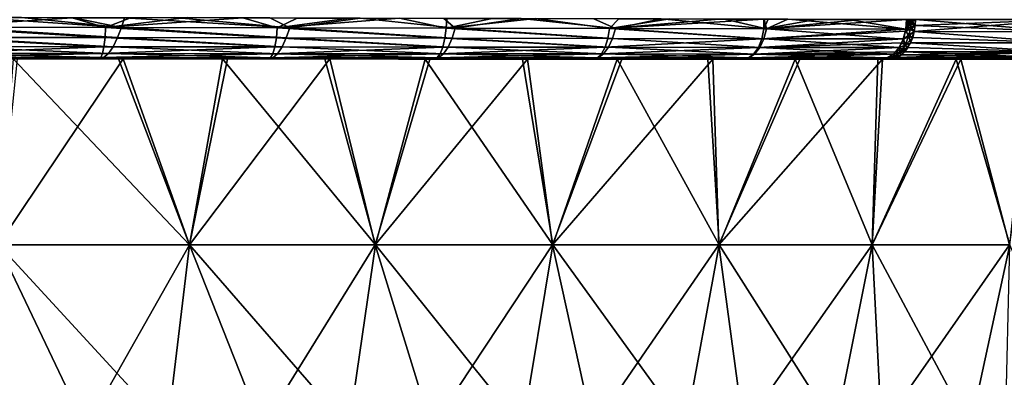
# Model space of a CAD drawing. Header units: metres. Extents: x -155 to 33, y -152 to 27.
# Tile 100 of 133: x 2.69 to 15.03, y -111.55 to -107.07. Entities that reach past the tile are written whole.
import ezdxf

# ---------------------------------------------------------------- set-up
doc = ezdxf.new("R2010")
doc.units = ezdxf.units.M
doc.layers.add('solid_12_401_042_XXX', color=7, linetype='CONTINUOUS')

msp = doc.modelspace()

# ---------------------------------------------------------------- linework, layer by layer
at = {"layer": 'solid_12_401_042_XXX'}
for points in [[(1.591898, -107.168182, -20.979351), (2.600946, -107.046951, -20.863152), (3.345649, -107.049232, -20.753202)], [(3.763864, -107.17189, -20.673517), (1.591898, -107.168182, -20.979351), (3.345649, -107.049232, -20.753202)], [(2.053639, -107.043243, 20.935007), (1.831617, -107.168648, 20.951189), (3.962113, -107.172348, 20.639326)], [(2.709533, -107.046181, 20.847967), (2.053639, -107.043243, 20.935007), (3.962113, -107.172348, 20.639326)], [(3.361396, -107.048904, 20.750708), (2.709533, -107.046181, 20.847967), (3.962113, -107.172348, 20.639326)], [(3.763864, -107.17189, -20.673517), (3.345649, -107.049232, -20.753202), (4.074268, -107.048347, -20.630941)], [(4.00102, -107.049767, 20.643967), (3.361396, -107.048904, 20.750708), (3.962113, -107.172348, 20.639326)], [(3.763864, -107.17189, -20.673517), (4.785737, -107.047386, -20.496275), (5.484404, -107.049545, -20.348068)], [(3.763864, -107.17189, -20.673517), (4.074268, -107.048347, -20.630941), (4.785737, -107.047386, -20.496275)], [(5.914777, -107.176193, -20.235504), (3.763864, -107.17189, -20.673517), (5.484404, -107.049545, -20.348068)], [(4.00102, -107.049767, 20.643967), (3.962113, -107.172348, 20.639326), (6.071137, -107.17662, 20.19742)], [(4.621829, -107.048149, 20.528727), (4.00102, -107.049767, 20.643967), (6.071137, -107.17662, 20.19742)], [(5.820182, -107.050797, 20.270742), (4.621829, -107.048149, 20.528727), (6.071137, -107.17662, 20.19742)], [(5.914777, -107.176193, -20.235504), (5.484404, -107.049545, -20.348068), (6.16459, -107.05294, -20.187056)], [(6.952942, -107.056007, 19.977365), (5.820182, -107.050797, 20.270742), (6.071137, -107.17662, 20.19742)], [(5.914777, -107.176193, -20.235504), (6.16459, -107.05294, -20.187056), (6.820627, -107.055595, -20.01441)], [(5.914777, -107.176193, -20.235504), (6.820627, -107.055595, -20.01441), (7.447002, -107.055984, -19.832039)], [(8.031958, -107.180969, -19.631247), (5.914777, -107.176193, -20.235504), (7.447002, -107.055984, -19.832039)], [(6.952942, -107.056007, 19.977365), (6.071137, -107.17662, 20.19742), (8.146153, -107.181313, 19.592579)], [(8.003405, -107.05722, 19.65444), (6.952942, -107.056007, 19.977365), (8.146153, -107.181313, 19.592579)], [(8.031958, -107.180969, -19.631247), (7.447002, -107.055984, -19.832039), (8.041429, -107.056992, -19.641726)], [(8.970574, -107.06002, 19.306381), (8.003405, -107.05722, 19.65444), (8.146153, -107.181313, 19.592579)], [(8.031958, -107.180969, -19.631247), (8.041429, -107.056992, -19.641726), (8.60918, -107.058701, -19.442694)], [(8.031958, -107.180969, -19.631247), (8.60918, -107.058701, -19.442694), (9.155737, -107.060562, -19.23345)], [(10.079226, -107.185539, -18.820602), (8.031958, -107.180969, -19.631247), (9.155737, -107.060562, -19.23345)], [(8.970574, -107.06002, 19.306381), (8.146153, -107.181313, 19.592579), (10.151673, -107.185776, 18.786798)], [(9.88218, -107.062492, 18.925707), (8.970574, -107.06002, 19.306381), (10.151673, -107.185776, 18.786798)], [(10.079226, -107.185539, -18.820602), (9.155737, -107.060562, -19.23345), (10.193999, -107.063126, -18.782276)], [(10.726402, -107.064636, 18.519995), (9.88218, -107.062492, 18.925707), (10.151673, -107.185776, 18.786798)], [(10.079226, -107.185539, -18.820602), (10.193999, -107.063126, -18.782276), (10.833361, -107.064812, -18.464478)], [(10.079226, -107.185539, -18.820602), (10.833361, -107.064812, -18.464478), (11.451127, -107.066353, -18.123943)], [(10.079226, -107.185539, -18.820602), (11.451127, -107.066353, -18.123943), (12.013199, -107.067871, -17.782562)], [(12.014325, -107.188889, -17.757849), (10.079226, -107.185539, -18.820602), (12.013199, -107.067871, -17.782562)], [(10.726402, -107.064636, 18.519995), (10.151673, -107.185776, 18.786798), (12.047423, -107.189003, 17.736609)], [(11.524967, -107.066673, 18.080875), (10.726402, -107.064636, 18.519995), (12.047423, -107.189003, 17.736609)], [(12.018176, -107.068001, 17.779396), (11.524967, -107.066673, 18.080875), (12.047423, -107.189003, 17.736609)], [(12.014325, -107.188889, -17.757849), (12.013199, -107.067871, -17.782562), (12.065028, -107.068024, -17.74946)], [(12.014325, -107.188889, -17.757849), (12.065028, -107.068024, -17.74946), (12.66497, -107.070023, -17.344873)], [(12.014325, -107.188889, -17.757849), (13.244528, -107.071228, -16.915033), (13.802835, -107.069138, -16.463287)], [(13.793126, -107.190712, -16.451859), (12.014325, -107.188889, -17.757849), (13.802835, -107.069138, -16.463287)], [(12.014325, -107.188889, -17.757849), (12.66497, -107.070023, -17.344873), (13.244528, -107.071228, -16.915033)], [(12.313896, -107.068924, 17.586502), (12.018176, -107.068001, 17.779396), (12.047423, -107.189003, 17.736609)], [(12.313896, -107.068924, 17.586502), (12.047423, -107.189003, 17.736609), (13.790893, -107.191811, 16.451567)], [(13.074991, -107.071159, 17.044786), (12.313896, -107.068924, 17.586502), (13.790893, -107.191811, 16.451567)], [(13.074991, -107.071159, 17.044786), (13.790893, -107.191811, 16.451567), (13.80167, -107.069214, 16.464264)], [(13.790893, -107.191811, 16.451567), (13.829555, -107.069244, 16.442135), (13.80167, -107.069214, 16.464264)], [(13.790893, -107.191811, 16.451567), (13.859036, -107.069298, 16.420963), (13.829555, -107.069244, 16.442135)], [(13.790893, -107.191811, 16.451567), (13.857391, -107.115021, 16.419569), (13.859036, -107.069298, 16.420963)], [(13.855801, -107.125824, -16.415171), (13.793126, -107.190712, -16.451859), (13.802835, -107.069138, -16.463287)], [(13.857718, -107.097099, -16.417393), (13.855801, -107.125824, -16.415171), (13.802835, -107.069138, -16.463287)], [(13.831029, -107.069138, -16.440895), (13.857718, -107.097099, -16.417393), (13.802835, -107.069138, -16.463287)], [(13.831029, -107.069138, -16.440895), (13.858239, -107.069191, -16.417994), (13.857718, -107.097099, -16.417393)], [(13.908635, -107.146706, -16.366899), (13.855801, -107.125824, -16.415171), (13.857718, -107.097099, -16.417393)], [(13.886179, -107.069298, 16.398014), (13.857391, -107.115021, 16.419569), (13.913462, -107.069321, 16.374866)], [(13.886179, -107.069298, 16.398014), (13.859036, -107.069298, 16.420963), (13.857391, -107.115021, 16.419569)], [(13.857391, -107.115021, 16.419569), (13.909246, -107.147171, 16.369936), (13.913462, -107.069321, 16.374866)], [(13.908635, -107.146706, -16.366899), (13.857718, -107.097099, -16.417393), (13.858239, -107.069191, -16.417994)], [(13.912835, -107.069214, -16.371756), (13.908635, -107.146706, -16.366899), (13.858239, -107.069191, -16.417994)], [(15.827186, -107.070473, -14.529484), (13.896758, -107.223389, -16.353027), (13.908635, -107.146706, -16.366899)], [(15.827186, -107.070473, -14.529484), (15.809605, -107.224281, -14.512131), (13.896758, -107.223389, -16.353027)], [(15.827186, -107.070473, -14.529484), (13.908635, -107.146706, -16.366899), (13.912835, -107.069214, -16.371756)], [(13.913462, -107.069321, 16.374866), (13.909246, -107.147171, 16.369936), (15.810223, -107.224319, 14.515102)], [(15.828627, -107.070511, 14.531556), (13.913462, -107.069321, 16.374866), (15.810223, -107.224319, 14.515102)], [(3.756358, -107.298271, -20.627405), (1.586209, -107.295258, -20.933407), (1.591898, -107.168182, -20.979351)], [(3.756358, -107.298271, -20.627405), (1.591898, -107.168182, -20.979351), (3.763864, -107.17189, -20.673517)], [(1.778077, -107.295609, 20.910957), (3.91495, -107.298599, 20.600109), (1.831617, -107.168648, 20.951189)], [(3.91495, -107.298599, 20.600109), (3.962113, -107.172348, 20.639326), (1.831617, -107.168648, 20.951189)], [(5.903548, -107.301697, -20.189615), (3.756358, -107.298271, -20.627405), (3.763864, -107.17189, -20.673517)], [(5.903548, -107.301697, -20.189615), (3.763864, -107.17189, -20.673517), (5.914777, -107.176193, -20.235504)], [(3.91495, -107.298599, 20.600109), (6.028472, -107.30201, 20.159252), (3.962113, -107.172348, 20.639326)], [(6.028472, -107.30201, 20.159252), (6.071137, -107.17662, 20.19742), (3.962113, -107.172348, 20.639326)], [(8.017043, -107.305481, -19.585892), (5.903548, -107.301697, -20.189615), (5.914777, -107.176193, -20.235504)], [(8.017043, -107.305481, -19.585892), (5.914777, -107.176193, -20.235504), (8.031958, -107.180969, -19.631247)], [(6.028472, -107.30201, 20.159252), (8.108206, -107.305733, 19.555056), (6.071137, -107.17662, 20.19742)], [(8.108206, -107.305733, 19.555056), (8.146153, -107.181313, 19.592579), (6.071137, -107.17662, 20.19742)], [(10.058788, -107.309059, -18.776779), (8.017043, -107.305481, -19.585892), (8.031958, -107.180969, -19.631247)], [(10.058788, -107.309059, -18.776779), (8.031958, -107.180969, -19.631247), (10.079226, -107.185539, -18.820602)], [(8.108206, -107.305733, 19.555056), (10.116487, -107.309242, 18.749891), (8.146153, -107.181313, 19.592579)], [(10.116487, -107.309242, 18.749891), (10.151673, -107.185776, 18.786798), (8.146153, -107.181313, 19.592579)], [(11.988224, -107.311752, -17.716982), (10.058788, -107.309059, -18.776779), (10.079226, -107.185539, -18.820602)], [(11.988224, -107.311752, -17.716982), (10.079226, -107.185539, -18.820602), (12.014325, -107.188889, -17.757849)], [(10.116487, -107.309242, 18.749891), (12.014453, -107.311867, 17.700169), (10.151673, -107.185776, 18.786798)], [(12.014453, -107.311867, 17.700169), (12.047423, -107.189003, 17.736609), (10.151673, -107.185776, 18.786798)], [(11.988224, -107.311752, -17.716982), (12.014325, -107.188889, -17.757849), (13.793126, -107.190712, -16.451859)], [(11.988224, -107.311752, -17.716982), (13.793126, -107.190712, -16.451859), (13.788296, -107.217461, -16.44615)], [(13.761489, -107.313698, -16.414434), (11.988224, -107.311752, -17.716982), (13.788296, -107.217461, -16.44615)], [(12.014453, -107.311867, 17.700169), (13.75878, -107.315628, 16.413576), (12.047423, -107.189003, 17.736609)], [(12.047423, -107.189003, 17.736609), (13.75878, -107.315628, 16.413576), (13.790893, -107.191811, 16.451567)], [(13.790893, -107.191811, 16.451567), (13.75878, -107.315628, 16.413576), (13.82537, -107.290115, 16.381792)], [(13.831605, -107.267418, -16.386778), (13.761489, -107.313698, -16.414434), (13.788296, -107.217461, -16.44615)], [(13.8473, -107.197685, -16.405228), (13.788296, -107.217461, -16.44615), (13.793126, -107.190712, -16.451859)], [(13.8473, -107.197685, -16.405228), (13.831605, -107.267418, -16.386778), (13.788296, -107.217461, -16.44615)], [(13.790893, -107.191811, 16.451567), (13.853106, -107.162148, 16.414515), (13.857391, -107.115021, 16.419569)], [(13.790893, -107.191811, 16.451567), (13.82537, -107.290115, 16.381792), (13.853106, -107.162148, 16.414515)], [(13.855801, -107.125824, -16.415171), (13.8473, -107.197685, -16.405228), (13.793126, -107.190712, -16.451859)], [(13.853106, -107.162148, 16.414515), (13.82537, -107.290115, 16.381792), (13.897454, -107.223427, 16.356081)], [(13.82537, -107.290115, 16.381792), (13.87808, -107.295952, 16.333284), (13.897454, -107.223427, 16.356081)], [(13.896758, -107.223389, -16.353027), (13.831605, -107.267418, -16.386778), (13.8473, -107.197685, -16.405228)], [(13.896758, -107.223389, -16.353027), (13.877575, -107.295135, -16.330584), (13.831605, -107.267418, -16.386778)], [(13.908635, -107.146706, -16.366899), (13.8473, -107.197685, -16.405228), (13.855801, -107.125824, -16.415171)], [(13.908635, -107.146706, -16.366899), (13.896758, -107.223389, -16.353027), (13.8473, -107.197685, -16.405228)], [(13.896758, -107.223389, -16.353027), (13.85066, -107.363098, -16.299046), (13.877575, -107.295135, -16.330584)], [(15.757197, -107.363991, -14.464241), (13.85066, -107.363098, -16.299046), (13.896758, -107.223389, -16.353027)], [(13.857391, -107.115021, 16.419569), (13.853106, -107.162148, 16.414515), (13.909246, -107.147171, 16.369936)], [(13.853106, -107.162148, 16.414515), (13.897454, -107.223427, 16.356081), (13.909246, -107.147171, 16.369936)], [(13.897454, -107.223427, 16.356081), (13.87808, -107.295952, 16.333284), (15.75793, -107.364029, 14.467087)], [(15.809605, -107.224281, -14.512131), (15.757197, -107.363991, -14.464241), (13.896758, -107.223389, -16.353027)], [(13.909246, -107.147171, 16.369936), (13.897454, -107.223427, 16.356081), (15.810223, -107.224319, 14.515102)], [(15.810223, -107.224319, 14.515102), (13.897454, -107.223427, 16.356081), (15.75793, -107.364029, 14.467087)], [(3.742748, -107.411621, -20.546293), (1.576584, -107.409363, -20.851822), (1.586209, -107.295258, -20.933407)], [(3.742748, -107.411621, -20.546293), (1.586209, -107.295258, -20.933407), (3.756358, -107.298271, -20.627405)], [(1.718454, -107.409622, 20.835299), (3.859898, -107.411858, 20.526205), (1.778077, -107.295609, 20.910957)], [(3.859898, -107.411858, 20.526205), (3.91495, -107.298599, 20.600109), (1.778077, -107.295609, 20.910957)], [(5.8842, -107.414101, -20.109602), (3.742748, -107.411621, -20.546293), (3.756358, -107.298271, -20.627405)], [(5.8842, -107.414101, -20.109602), (3.756358, -107.298271, -20.627405), (5.903548, -107.301697, -20.189615)], [(3.859898, -107.411858, 20.526205), (5.976319, -107.41433, 20.087271), (3.91495, -107.298599, 20.600109)], [(5.976319, -107.41433, 20.087271), (6.028472, -107.30201, 20.159252), (3.91495, -107.298599, 20.600109)], [(7.990703, -107.416809, -19.507788), (5.8842, -107.414101, -20.109602), (5.903548, -107.301697, -20.189615)], [(7.990703, -107.416809, -19.507788), (5.903548, -107.301697, -20.189615), (8.017043, -107.305481, -19.585892)], [(5.976319, -107.41433, 20.087271), (8.057798, -107.417, 19.485142), (6.028472, -107.30201, 20.159252)], [(8.057798, -107.417, 19.485142), (8.108206, -107.305733, 19.555056), (6.028472, -107.30201, 20.159252)], [(10.023947, -107.419327, -18.702007), (7.990703, -107.416809, -19.507788), (8.017043, -107.305481, -19.585892)], [(10.023947, -107.419327, -18.702007), (8.017043, -107.305481, -19.585892), (10.058788, -107.309059, -18.776779)], [(8.057798, -107.417, 19.485142), (10.066264, -107.419479, 18.682318), (8.108206, -107.305733, 19.555056)], [(10.066264, -107.419479, 18.682318), (10.116487, -107.309242, 18.749891), (8.108206, -107.305733, 19.555056)], [(10.023947, -107.419327, -18.702007), (10.058788, -107.309059, -18.776779), (11.988224, -107.311752, -17.716982)], [(11.943793, -107.421349, -17.647615), (10.023947, -107.419327, -18.702007), (11.988224, -107.311752, -17.716982)], [(10.066264, -107.419479, 18.682318), (11.962847, -107.421463, 17.635416), (10.116487, -107.309242, 18.749891)], [(11.962847, -107.421463, 17.635416), (12.014453, -107.311867, 17.700169), (10.116487, -107.309242, 18.749891)], [(11.943793, -107.421349, -17.647615), (11.988224, -107.311752, -17.716982), (13.761489, -107.313698, -16.414434)], [(11.943793, -107.421349, -17.647615), (13.761489, -107.313698, -16.414434), (13.741485, -107.362213, -16.390753)], [(11.962847, -107.421463, 17.635416), (13.706534, -107.423805, 16.351704), (12.014453, -107.311867, 17.700169)], [(12.014453, -107.311867, 17.700169), (13.706534, -107.423805, 16.351704), (13.75878, -107.315628, 16.413576)], [(13.75878, -107.315628, 16.413576), (13.706534, -107.423805, 16.351704), (13.778433, -107.398689, 16.326366)], [(13.782041, -107.391197, -16.328354), (13.741485, -107.362213, -16.390753), (13.761489, -107.313698, -16.414434)], [(13.75878, -107.315628, 16.413576), (13.778433, -107.398689, 16.326366), (13.82537, -107.290115, 16.381792)], [(13.831605, -107.267418, -16.386778), (13.782041, -107.391197, -16.328354), (13.761489, -107.313698, -16.414434)], [(13.82537, -107.290115, 16.381792), (13.778433, -107.398689, 16.326366), (13.87808, -107.295952, 16.333284)], [(13.778433, -107.398689, 16.326366), (13.851485, -107.363144, 16.301989), (13.87808, -107.295952, 16.333284)], [(13.85066, -107.363098, -16.299046), (13.782041, -107.391197, -16.328354), (13.831605, -107.267418, -16.386778)], [(13.877575, -107.295135, -16.330584), (13.85066, -107.363098, -16.299046), (13.831605, -107.267418, -16.386778)], [(13.87808, -107.295952, 16.333284), (13.851485, -107.363144, 16.301989), (15.75793, -107.364029, 14.467087)], [(1.563864, -107.495857, -20.741705), (1.576584, -107.409363, -20.851822), (3.742748, -107.411621, -20.546293)], [(3.724174, -107.49749, -20.437233), (1.563864, -107.495857, -20.741705), (3.742748, -107.411621, -20.546293)], [(1.655857, -107.496056, 20.731047), (3.800002, -107.497673, 20.424297), (1.718454, -107.409622, 20.835299)], [(3.800002, -107.497673, 20.424297), (3.859898, -107.411858, 20.526205), (1.718454, -107.409622, 20.835299)], [(3.724174, -107.49749, -20.437233), (3.742748, -107.411621, -20.546293), (5.8842, -107.414101, -20.109602)], [(5.858394, -107.499207, -20.002371), (3.724174, -107.49749, -20.437233), (5.8842, -107.414101, -20.109602)], [(3.800002, -107.497673, 20.424297), (5.917865, -107.499382, 19.987997), (3.859898, -107.411858, 20.526205)], [(5.917865, -107.499382, 19.987997), (5.976319, -107.41433, 20.087271), (3.859898, -107.411858, 20.526205)], [(5.858394, -107.499207, -20.002371), (5.8842, -107.414101, -20.109602), (7.990703, -107.416809, -19.507788)], [(7.955152, -107.501022, -19.403681), (5.858394, -107.499207, -20.002371), (7.990703, -107.416809, -19.507788)], [(5.917865, -107.499382, 19.987997), (7.998297, -107.501183, 19.389164), (5.976319, -107.41433, 20.087271)], [(7.998297, -107.501183, 19.389164), (8.057798, -107.417, 19.485142), (5.976319, -107.41433, 20.087271)], [(7.955152, -107.501022, -19.403681), (7.990703, -107.416809, -19.507788), (10.023947, -107.419327, -18.702007)], [(9.977658, -107.502708, -18.602657), (7.955152, -107.501022, -19.403681), (10.023947, -107.419327, -18.702007)], [(7.998297, -107.501183, 19.389164), (10.004697, -107.502846, 18.590097), (8.057798, -107.417, 19.485142)], [(10.004697, -107.502846, 18.590097), (10.066264, -107.419479, 18.682318), (8.057798, -107.417, 19.485142)], [(9.977658, -107.502708, -18.602657), (10.023947, -107.419327, -18.702007), (11.943793, -107.421349, -17.647615)], [(11.884809, -107.504173, -17.555656), (9.977658, -107.502708, -18.602657), (11.943793, -107.421349, -17.647615)], [(10.004697, -107.502846, 18.590097), (11.896738, -107.504288, 17.548031), (10.066264, -107.419479, 18.682318)], [(11.896738, -107.504288, 17.548031), (11.962847, -107.421463, 17.635416), (10.066264, -107.419479, 18.682318)], [(11.884809, -107.504173, -17.555656), (11.943793, -107.421349, -17.647615), (13.708285, -107.422783, -16.351437)], [(11.884809, -107.504173, -17.555656), (13.708285, -107.422783, -16.351437), (13.668001, -107.475578, -16.303717)], [(11.896738, -107.504288, 17.548031), (13.63646, -107.504196, 16.268679), (11.962847, -107.421463, 17.635416)], [(13.708285, -107.422783, -16.351437), (11.943793, -107.421349, -17.647615), (13.741485, -107.362213, -16.390753)], [(11.962847, -107.421463, 17.635416), (13.63646, -107.504196, 16.268679), (13.706534, -107.423805, 16.351704)], [(13.706534, -107.423805, 16.351704), (13.63646, -107.504196, 16.268679), (13.71625, -107.483231, 16.25293)], [(13.748867, -107.443764, -16.289204), (13.668001, -107.475578, -16.303717), (13.708285, -107.422783, -16.351437)], [(13.748867, -107.443764, -16.289204), (13.71069, -107.48848, -16.244125), (13.668001, -107.475578, -16.303717)], [(13.706534, -107.423805, 16.351704), (13.71625, -107.483231, 16.25293), (13.778433, -107.398689, 16.326366)], [(13.782041, -107.391197, -16.328354), (13.708285, -107.422783, -16.351437), (13.741485, -107.362213, -16.390753)], [(13.782041, -107.391197, -16.328354), (13.748867, -107.443764, -16.289204), (13.708285, -107.422783, -16.351437)], [(13.778845, -107.473969, -16.214727), (13.71069, -107.48848, -16.244125), (13.748867, -107.443764, -16.289204)], [(13.778433, -107.398689, 16.326366), (13.71625, -107.483231, 16.25293), (13.818468, -107.422928, 16.263134)], [(13.71625, -107.483231, 16.25293), (13.779758, -107.474014, 16.217592), (13.818468, -107.422928, 16.263134)], [(13.8178, -107.422554, -16.260489), (13.748867, -107.443764, -16.289204), (13.782041, -107.391197, -16.328354)], [(13.8178, -107.422554, -16.260489), (13.778845, -107.473969, -16.214727), (13.748867, -107.443764, -16.289204)], [(13.778433, -107.398689, 16.326366), (13.818468, -107.422928, 16.263134), (13.851485, -107.363144, 16.301989)], [(13.85066, -107.363098, -16.299046), (13.778845, -107.473969, -16.214727), (13.8178, -107.422554, -16.260489)], [(15.675525, -107.474854, -14.389425), (13.778845, -107.473969, -16.214727), (13.85066, -107.363098, -16.299046)], [(13.818468, -107.422928, 16.263134), (13.779758, -107.474014, 16.217592), (15.676336, -107.474892, 14.392185)], [(13.85066, -107.363098, -16.299046), (13.8178, -107.422554, -16.260489), (13.782041, -107.391197, -16.328354)], [(13.851485, -107.363144, 16.301989), (13.818468, -107.422928, 16.263134), (15.676336, -107.474892, 14.392185)], [(15.757197, -107.363991, -14.464241), (15.675525, -107.474854, -14.389425), (13.85066, -107.363098, -16.299046)], [(15.75793, -107.364029, 14.467087), (13.851485, -107.363144, 16.301989), (15.676336, -107.474892, 14.392185)], [(1.549675, -107.546997, -20.617323), (1.563864, -107.495857, -20.741705), (3.724174, -107.49749, -20.437233)], [(3.703019, -107.548264, -20.314238), (1.549675, -107.546997, -20.617323), (3.724174, -107.49749, -20.437233)], [(1.848118, -107.562843, -20.457125), (1.549675, -107.546997, -20.617323), (3.703019, -107.548264, -20.314238)], [(1.594124, -107.547157, 20.612202), (3.739502, -107.548416, 20.308048), (1.655857, -107.496056, 20.731047)], [(3.694287, -107.56398, 20.189335), (3.739502, -107.548416, 20.308048), (1.594124, -107.547157, 20.612202)], [(2.172433, -107.563156, 20.416248), (3.694287, -107.56398, 20.189335), (1.594124, -107.547157, 20.612202)], [(3.739502, -107.548416, 20.308048), (3.800002, -107.497673, 20.424297), (1.655857, -107.496056, 20.731047)], [(2.543155, -107.563225, -20.36644), (1.848118, -107.562843, -20.457125), (3.703019, -107.548264, -20.314238)], [(2.603587, -107.563393, 20.33123), (3.694287, -107.56398, 20.189335), (2.172433, -107.563156, 20.416248)], [(2.659862, -107.563286, -20.323914), (3.983353, -107.564003, -20.10533), (2.417862, -109.891579, -20.03624)], [(3.983353, -107.564003, -20.10533), (4.815233, -109.891579, -19.597031), (2.417862, -109.891579, -20.03624)], [(2.419865, -109.891579, 20.035997), (4.817193, -109.891579, 19.596546), (2.603587, -107.563393, 20.33123)], [(3.220182, -107.563591, -20.266556), (2.543155, -107.563225, -20.36644), (3.703019, -107.548264, -20.314238)], [(2.659862, -107.563286, -20.323914), (2.543155, -107.563225, -20.36644), (3.220182, -107.563591, -20.266556)], [(2.603587, -107.563393, 20.33123), (3.925466, -107.564102, 20.116745), (3.694287, -107.56398, 20.189335)], [(4.817193, -109.891579, 19.596546), (3.925466, -107.564102, 20.116745), (2.603587, -107.563393, 20.33123)], [(2.659862, -107.563286, -20.323914), (3.220182, -107.563591, -20.266556), (3.878921, -107.563942, -20.157547)], [(2.659862, -107.563286, -20.323914), (3.878921, -107.563942, -20.157547), (3.983353, -107.564003, -20.10533)], [(3.878921, -107.563942, -20.157547), (3.220182, -107.563591, -20.266556), (3.703019, -107.548264, -20.314238)], [(3.694287, -107.56398, 20.189335), (5.12203, -107.564751, 19.916187), (3.739502, -107.548416, 20.308048)], [(3.925466, -107.564102, 20.116745), (5.12203, -107.564751, 19.916187), (3.694287, -107.56398, 20.189335)], [(3.703019, -107.548264, -20.314238), (3.724174, -107.49749, -20.437233), (5.858394, -107.499207, -20.002371)], [(5.829391, -107.54953, -19.881533), (3.703019, -107.548264, -20.314238), (5.858394, -107.499207, -20.002371)], [(3.878921, -107.563942, -20.157547), (3.703019, -107.548264, -20.314238), (5.829391, -107.54953, -19.881533)], [(3.739502, -107.548416, 20.308048), (5.857832, -107.549683, 19.87468), (3.800002, -107.497673, 20.424297)], [(5.12203, -107.564751, 19.916187), (5.857832, -107.549683, 19.87468), (3.739502, -107.548416, 20.308048)], [(5.857832, -107.549683, 19.87468), (5.917865, -107.499382, 19.987997), (3.800002, -107.497673, 20.424297)], [(4.519037, -107.564293, -20.039442), (3.878921, -107.563942, -20.157547), (5.829391, -107.54953, -19.881533)], [(3.983353, -107.564003, -20.10533), (3.878921, -107.563942, -20.157547), (4.519037, -107.564293, -20.039442)], [(3.925466, -107.564102, 20.116745), (5.230583, -107.564812, 19.816679), (5.12203, -107.564751, 19.916187)], [(4.817193, -109.891579, 19.596546), (5.230583, -107.564812, 19.816679), (3.925466, -107.564102, 20.116745)], [(3.983353, -107.564003, -20.10533), (4.519037, -107.564293, -20.039442), (5.140197, -107.564629, -19.912266)], [(3.983353, -107.564003, -20.10533), (5.140197, -107.564629, -19.912266), (5.289778, -107.564713, -19.800926)], [(3.983353, -107.564003, -20.10533), (5.289778, -107.564713, -19.800926), (4.815233, -109.891579, -19.597031)], [(5.140197, -107.564629, -19.912266), (4.519037, -107.564293, -20.039442), (5.829391, -107.54953, -19.881533)], [(5.289778, -107.564713, -19.800926), (6.573417, -107.565407, -19.411461), (4.815233, -109.891579, -19.597031)], [(6.573417, -107.565407, -19.411461), (7.142184, -109.891579, -18.872049), (4.815233, -109.891579, -19.597031)], [(4.817193, -109.891579, 19.596546), (7.144071, -109.891579, 18.871334), (5.230583, -107.564812, 19.816679)], [(5.12203, -107.564751, 19.916187), (6.452153, -107.565468, 19.59663), (5.857832, -107.549683, 19.87468)], [(5.230583, -107.564812, 19.816679), (6.452153, -107.565468, 19.59663), (5.12203, -107.564751, 19.916187)], [(5.741884, -107.564957, -19.77593), (5.140197, -107.564629, -19.912266), (5.829391, -107.54953, -19.881533)], [(5.289778, -107.564713, -19.800926), (5.140197, -107.564629, -19.912266), (5.741884, -107.564957, -19.77593)], [(5.230583, -107.564812, 19.816679), (6.513246, -107.565506, 19.43177), (6.452153, -107.565468, 19.59663)], [(7.144071, -109.891579, 18.871334), (6.513246, -107.565506, 19.43177), (5.230583, -107.564812, 19.816679)], [(5.289778, -107.564713, -19.800926), (5.741884, -107.564957, -19.77593), (6.324362, -107.565269, -19.630428)], [(5.289778, -107.564713, -19.800926), (6.324362, -107.565269, -19.630428), (6.573417, -107.565407, -19.411461)], [(6.324362, -107.565269, -19.630428), (5.741884, -107.564957, -19.77593), (5.829391, -107.54953, -19.881533)], [(5.829391, -107.54953, -19.881533), (5.858394, -107.499207, -20.002371), (7.955152, -107.501022, -19.403681)], [(7.914855, -107.550819, -19.286661), (5.829391, -107.54953, -19.881533), (7.955152, -107.501022, -19.403681)], [(6.324362, -107.565269, -19.630428), (5.829391, -107.54953, -19.881533), (7.914855, -107.550819, -19.286661)], [(5.857832, -107.549683, 19.87468), (7.935275, -107.550957, 19.279812), (5.917865, -107.499382, 19.987997)], [(7.690076, -107.566139, 19.231527), (7.935275, -107.550957, 19.279812), (5.857832, -107.549683, 19.87468)], [(6.452153, -107.565468, 19.59663), (7.690076, -107.566139, 19.231527), (5.857832, -107.549683, 19.87468)], [(7.935275, -107.550957, 19.279812), (7.998297, -107.501183, 19.389164), (5.917865, -107.499382, 19.987997)], [(6.888471, -107.565575, -19.475925), (6.324362, -107.565269, -19.630428), (7.914855, -107.550819, -19.286661)], [(6.573417, -107.565407, -19.411461), (6.324362, -107.565269, -19.630428), (6.888471, -107.565575, -19.475925)], [(6.513246, -107.565506, 19.43177), (7.690076, -107.566139, 19.231527), (6.452153, -107.565468, 19.59663)], [(6.513246, -107.565506, 19.43177), (7.768136, -107.566177, 18.964195), (7.690076, -107.566139, 19.231527)], [(7.144071, -109.891579, 18.871334), (7.768136, -107.566177, 18.964195), (6.513246, -107.565506, 19.43177)], [(6.573417, -107.565407, -19.411461), (6.888471, -107.565575, -19.475925), (7.435053, -107.565872, -19.312578)], [(6.573417, -107.565407, -19.411461), (7.435053, -107.565872, -19.312578), (7.828933, -107.566086, -18.93914)], [(6.573417, -107.565407, -19.411461), (7.828933, -107.566086, -18.93914), (7.142184, -109.891579, -18.872049)], [(7.435053, -107.565872, -19.312578), (6.888471, -107.565575, -19.475925), (7.914855, -107.550819, -19.286661)], [(7.828933, -107.566086, -18.93914), (9.050751, -107.56675, -18.385462), (7.142184, -109.891579, -18.872049)], [(9.050751, -107.56675, -18.385462), (9.364781, -109.891579, -17.871874), (7.142184, -109.891579, -18.872049)], [(7.144071, -109.891579, 18.871334), (9.366569, -109.891579, 17.870935), (7.768136, -107.566177, 18.964195)], [(7.964458, -107.566162, -19.140585), (7.435053, -107.565872, -19.312578), (7.914855, -107.550819, -19.286661)], [(7.828933, -107.566086, -18.93914), (7.435053, -107.565872, -19.312578), (7.964458, -107.566162, -19.140585)], [(7.690076, -107.566139, 19.231527), (8.837031, -107.566757, 18.822598), (7.935275, -107.550957, 19.279812)], [(7.768136, -107.566177, 18.964195), (8.837031, -107.566757, 18.822598), (7.690076, -107.566139, 19.231527)], [(7.768136, -107.566177, 18.964195), (8.989699, -107.566841, 18.41543), (8.837031, -107.566757, 18.822598)], [(9.366569, -109.891579, 17.870935), (8.989699, -107.566841, 18.41543), (7.768136, -107.566177, 18.964195)], [(7.828933, -107.566086, -18.93914), (7.964458, -107.566162, -19.140585), (8.474981, -107.566437, -18.960121)], [(7.828933, -107.566086, -18.93914), (8.474981, -107.566437, -18.960121), (8.967977, -107.566704, -18.770811)], [(7.828933, -107.566086, -18.93914), (8.967977, -107.566704, -18.770811), (9.050751, -107.56675, -18.385462)], [(7.914855, -107.550819, -19.286661), (7.955152, -107.501022, -19.403681), (9.977658, -107.502708, -18.602657)], [(9.925639, -107.552032, -18.491016), (7.914855, -107.550819, -19.286661), (9.977658, -107.502708, -18.602657)], [(7.964458, -107.566162, -19.140585), (7.914855, -107.550819, -19.286661), (9.925639, -107.552032, -18.491016)], [(7.935275, -107.550957, 19.279812), (9.938197, -107.552162, 18.485193), (7.998297, -107.501183, 19.389164)], [(8.837031, -107.566757, 18.822598), (9.938197, -107.552162, 18.485193), (7.935275, -107.550957, 19.279812)], [(8.474981, -107.566437, -18.960121), (7.964458, -107.566162, -19.140585), (9.925639, -107.552032, -18.491016)], [(9.938197, -107.552162, 18.485193), (10.004697, -107.502846, 18.590097), (7.998297, -107.501183, 19.389164)], [(8.967977, -107.566704, -18.770811), (8.474981, -107.566437, -18.960121), (9.925639, -107.552032, -18.491016)], [(8.837031, -107.566757, 18.822598), (9.902088, -107.567329, 18.367111), (9.938197, -107.552162, 18.485193)], [(8.989699, -107.566841, 18.41543), (9.902088, -107.567329, 18.367111), (8.837031, -107.566757, 18.822598)], [(9.445331, -107.566963, -18.572226), (8.967977, -107.566704, -18.770811), (9.925639, -107.552032, -18.491016)], [(9.050751, -107.56675, -18.385462), (8.967977, -107.566704, -18.770811), (9.445331, -107.566963, -18.572226)], [(8.989699, -107.566841, 18.41543), (10.172955, -107.567474, 17.788322), (9.902088, -107.567329, 18.367111)], [(9.366569, -109.891579, 17.870935), (10.172955, -107.567474, 17.788322), (8.989699, -107.566841, 18.41543)], [(9.050751, -107.56675, -18.385462), (9.445331, -107.566963, -18.572226), (9.908928, -107.567215, -18.363926)], [(9.050751, -107.56675, -18.385462), (9.908928, -107.567215, -18.363926), (10.233871, -107.56739, -17.753305)], [(9.050751, -107.56675, -18.385462), (10.233871, -107.56739, -17.753305), (9.364781, -109.891579, -17.871874)], [(10.233871, -107.56739, -17.753305), (11.372965, -107.568008, -17.044886), (9.364781, -109.891579, -17.871874)], [(11.372965, -107.568008, -17.044886), (11.450616, -109.891579, -16.611086), (9.364781, -109.891579, -17.871874)], [(9.366569, -109.891579, 17.870935), (11.452277, -109.891579, 16.609938), (10.172955, -107.567474, 17.788322)], [(9.908928, -107.567215, -18.363926), (9.445331, -107.566963, -18.572226), (9.925639, -107.552032, -18.491016)], [(9.902088, -107.567329, 18.367111), (10.892759, -107.567863, 17.861273), (9.938197, -107.552162, 18.485193)], [(10.172955, -107.567474, 17.788322), (10.892759, -107.567863, 17.861273), (9.902088, -107.567329, 18.367111)], [(9.908928, -107.567215, -18.363926), (9.925639, -107.552032, -18.491016), (11.818541, -107.553162, -17.45244)], [(10.357955, -107.567459, -18.145464), (9.908928, -107.567215, -18.363926), (11.818541, -107.553162, -17.45244)], [(10.233871, -107.56739, -17.753305), (9.908928, -107.567215, -18.363926), (10.357955, -107.567459, -18.145464)], [(9.925639, -107.552032, -18.491016), (9.977658, -107.502708, -18.602657), (11.884809, -107.504173, -17.555656)], [(11.818541, -107.553162, -17.45244), (9.925639, -107.552032, -18.491016), (11.884809, -107.504173, -17.555656)], [(9.938197, -107.552162, 18.485193), (11.823732, -107.553276, 17.449123), (10.004697, -107.502846, 18.590097)], [(10.892759, -107.567863, 17.861273), (11.823732, -107.553276, 17.449123), (9.938197, -107.552162, 18.485193)], [(11.823732, -107.553276, 17.449123), (11.896738, -107.504288, 17.548031), (10.004697, -107.502846, 18.590097)], [(10.172955, -107.567474, 17.788322), (11.312593, -107.568092, 17.085058), (10.892759, -107.567863, 17.861273)], [(11.452277, -109.891579, 16.609938), (11.312593, -107.568092, 17.085058), (10.172955, -107.567474, 17.788322)], [(10.233871, -107.56739, -17.753305), (10.357955, -107.567459, -18.145464), (10.791451, -107.567696, -17.917152)], [(10.233871, -107.56739, -17.753305), (10.791451, -107.567696, -17.917152), (11.21108, -107.567917, -17.679703)], [(10.233871, -107.56739, -17.753305), (11.21108, -107.567917, -17.679703), (11.372965, -107.568008, -17.044886)], [(10.791451, -107.567696, -17.917152), (10.357955, -107.567459, -18.145464), (11.818541, -107.553162, -17.45244)], [(11.21108, -107.567917, -17.679703), (10.791451, -107.567696, -17.917152), (11.818541, -107.553162, -17.45244)], [(10.892759, -107.567863, 17.861273), (11.814953, -107.568367, 17.310011), (11.823732, -107.553276, 17.449123)], [(11.312593, -107.568092, 17.085058), (11.814953, -107.568367, 17.310011), (10.892759, -107.567863, 17.861273)], [(11.618505, -107.568138, -17.433821), (11.21108, -107.567917, -17.679703), (11.818541, -107.553162, -17.45244)], [(11.372965, -107.568008, -17.044886), (11.21108, -107.567917, -17.679703), (11.618505, -107.568138, -17.433821)], [(11.312593, -107.568092, 17.085058), (12.404041, -107.56868, 16.309111), (11.814953, -107.568367, 17.310011)], [(11.452277, -109.891579, 16.609938), (12.404041, -107.56868, 16.309111), (11.312593, -107.568092, 17.085058)], [(11.372965, -107.568008, -17.044886), (11.618505, -107.568138, -17.433821), (12.015044, -107.568359, -17.180073)], [(11.372965, -107.568008, -17.044886), (12.015044, -107.568359, -17.180073), (12.399657, -107.568565, -16.918015)], [(11.372965, -107.568008, -17.044886), (12.399657, -107.568565, -16.918015), (12.463451, -107.568604, -16.263712)], [(11.372965, -107.568008, -17.044886), (12.463451, -107.568604, -16.263712), (11.450616, -109.891579, -16.611086)], [(12.463451, -107.568604, -16.263712), (13.500335, -107.569168, -15.41267), (11.450616, -109.891579, -16.611086)], [(13.500335, -107.569168, -15.41267), (13.369271, -109.891579, -15.108069), (11.450616, -109.891579, -16.611086)], [(11.452277, -109.891579, 16.609938), (13.370782, -109.891579, 15.106731), (12.404041, -107.56868, 16.309111)], [(12.015044, -107.568359, -17.180073), (11.618505, -107.568138, -17.433821), (11.818541, -107.553162, -17.45244)], [(11.814953, -107.568367, 17.310011), (13.479136, -107.56926, 16.082211), (11.823732, -107.553276, 17.449123)], [(13.442323, -107.569237, 15.463339), (13.479136, -107.56926, 16.082211), (11.814953, -107.568367, 17.310011)], [(12.404041, -107.56868, 16.309111), (13.442323, -107.569237, 15.463339), (11.814953, -107.568367, 17.310011)], [(11.818541, -107.553162, -17.45244), (11.884809, -107.504173, -17.555656), (13.63801, -107.505142, -16.268185)], [(11.818541, -107.553162, -17.45244), (13.63801, -107.505142, -16.268185), (13.57558, -107.54686, -16.19421)], [(13.558798, -107.554123, -16.174322), (11.818541, -107.553162, -17.45244), (13.57558, -107.54686, -16.19421)], [(12.015044, -107.568359, -17.180073), (11.818541, -107.553162, -17.45244), (13.558798, -107.554123, -16.174322)], [(11.823732, -107.553276, 17.449123), (13.557261, -107.552986, 16.174816), (11.896738, -107.504288, 17.548031)], [(11.823732, -107.553276, 17.449123), (13.479136, -107.56926, 16.082211), (13.557261, -107.552986, 16.174816)], [(13.63801, -107.505142, -16.268185), (11.884809, -107.504173, -17.555656), (13.668001, -107.475578, -16.303717)], [(11.896738, -107.504288, 17.548031), (13.557261, -107.552986, 16.174816), (13.63646, -107.504196, 16.268679)], [(12.399657, -107.568565, -16.918015), (12.015044, -107.568359, -17.180073), (13.558798, -107.554123, -16.174322)], [(12.772067, -107.568771, -16.647526), (12.399657, -107.568565, -16.918015), (13.558798, -107.554123, -16.174322)], [(12.463451, -107.568604, -16.263712), (12.399657, -107.568565, -16.918015), (12.772067, -107.568771, -16.647526)], [(13.370782, -109.891579, 15.106731), (13.442323, -107.569237, 15.463339), (12.404041, -107.56868, 16.309111)], [(12.463451, -107.568604, -16.263712), (13.132274, -107.568962, -16.368607), (13.480276, -107.569153, -16.081259)], [(12.463451, -107.568604, -16.263712), (13.480276, -107.569153, -16.081259), (13.500335, -107.569168, -15.41267)], [(12.463451, -107.568604, -16.263712), (12.772067, -107.568771, -16.647526), (13.132274, -107.568962, -16.368607)], [(13.132274, -107.568962, -16.368607), (12.772067, -107.568771, -16.647526), (13.558798, -107.554123, -16.174322)], [(13.132274, -107.568962, -16.368607), (13.558798, -107.554123, -16.174322), (13.480276, -107.569153, -16.081259)], [(13.500335, -107.569168, -15.41267), (14.479531, -107.569702, -14.49584), (13.369271, -109.891579, -15.108069)], [(14.479531, -107.569702, -14.49584), (15.09277, -109.891579, -13.384744), (13.369271, -109.891579, -15.108069)], [(13.370782, -109.891579, 15.106731), (14.423356, -107.569763, 14.551783), (13.442323, -107.569237, 15.463339)], [(13.370782, -109.891579, 15.106731), (15.094108, -109.891579, 13.383233), (14.423356, -107.569763, 14.551783)], [(13.442323, -107.569237, 15.463339), (14.423356, -107.569763, 14.551783), (13.479136, -107.56926, 16.082211)], [(13.557261, -107.552986, 16.174816), (13.479136, -107.56926, 16.082211), (13.560873, -107.567619, 16.069475)], [(13.479136, -107.56926, 16.082211), (13.547906, -107.568863, 16.054163), (13.560873, -107.567619, 16.069475)], [(13.479136, -107.56926, 16.082211), (13.50703, -107.569275, 16.060081), (13.547906, -107.568863, 16.054163)], [(14.423356, -107.569763, 14.551783), (13.50703, -107.569275, 16.060081), (13.479136, -107.56926, 16.082211)], [(13.507652, -107.569168, -16.058596), (13.480276, -107.569153, -16.081259), (13.558798, -107.554123, -16.174322)], [(13.500335, -107.569168, -15.41267), (13.480276, -107.569153, -16.081259), (13.507652, -107.569168, -16.058596)], [(13.500335, -107.569168, -15.41267), (13.507652, -107.569168, -16.058596), (13.534795, -107.569183, -16.036173)], [(13.500335, -107.569168, -15.41267), (13.534795, -107.569183, -16.036173), (13.561997, -107.569199, -16.013288)], [(13.500335, -107.569168, -15.41267), (13.561997, -107.569199, -16.013288), (13.588737, -107.569214, -15.990674)], [(13.500335, -107.569168, -15.41267), (13.588737, -107.569214, -15.990674), (14.479531, -107.569702, -14.49584)], [(13.50703, -107.569275, 16.060081), (13.534822, -107.56929, 16.038715), (13.547906, -107.568863, 16.054163)], [(14.423356, -107.569763, 14.551783), (13.534822, -107.56929, 16.038715), (13.50703, -107.569275, 16.060081)], [(13.534795, -107.569183, -16.036173), (13.507652, -107.569168, -16.058596), (13.558798, -107.554123, -16.174322)], [(13.578025, -107.564659, -16.087362), (13.534795, -107.569183, -16.036173), (13.558798, -107.554123, -16.174322)], [(13.561997, -107.569199, -16.013288), (13.534795, -107.569183, -16.036173), (13.578025, -107.564659, -16.087362)], [(13.534822, -107.56929, 16.038715), (13.562007, -107.569305, 16.016449), (13.639707, -107.563461, 16.052942)], [(13.547906, -107.568863, 16.054163), (13.534822, -107.56929, 16.038715), (13.639707, -107.563461, 16.052942)], [(14.423356, -107.569763, 14.551783), (13.562007, -107.569305, 16.016449), (13.534822, -107.56929, 16.038715)], [(13.560873, -107.567619, 16.069475), (13.547906, -107.568863, 16.054163), (13.639707, -107.563461, 16.052942)], [(13.63646, -107.504196, 16.268679), (13.557261, -107.552986, 16.174816), (13.642095, -107.541008, 16.165365)], [(13.557261, -107.552986, 16.174816), (13.560873, -107.567619, 16.069475), (13.642095, -107.541008, 16.165365)], [(13.622737, -107.550323, -16.140211), (13.558798, -107.554123, -16.174322), (13.57558, -107.54686, -16.19421)], [(13.622737, -107.550323, -16.140211), (13.578025, -107.564659, -16.087362), (13.558798, -107.554123, -16.174322)], [(13.642095, -107.541008, 16.165365), (13.560873, -107.567619, 16.069475), (13.689296, -107.545143, 16.111216)], [(13.560873, -107.567619, 16.069475), (13.639707, -107.563461, 16.052942), (13.689296, -107.545143, 16.111216)], [(13.561997, -107.569199, -16.013288), (13.578025, -107.564659, -16.087362), (13.588737, -107.569214, -15.990674)], [(13.562007, -107.569305, 16.016449), (13.589064, -107.569321, 15.993457), (13.639707, -107.563461, 16.052942)], [(14.423356, -107.569763, 14.551783), (13.589064, -107.569321, 15.993457), (13.562007, -107.569305, 16.016449)], [(13.667775, -107.524849, -16.193434), (13.57558, -107.54686, -16.19421), (13.63801, -107.505142, -16.268185)], [(13.667775, -107.524849, -16.193434), (13.622737, -107.550323, -16.140211), (13.57558, -107.54686, -16.19421)], [(13.639011, -107.5634, -16.050039), (13.578025, -107.564659, -16.087362), (13.622737, -107.550323, -16.140211)], [(13.639011, -107.5634, -16.050039), (13.588737, -107.569214, -15.990674), (13.578025, -107.564659, -16.087362)], [(15.572659, -107.545982, -14.294987), (13.588737, -107.569214, -15.990674), (13.639011, -107.5634, -16.050039)], [(15.572659, -107.545982, -14.294987), (15.453641, -107.570229, -14.196773), (13.588737, -107.569214, -15.990674)], [(14.479531, -107.569702, -14.49584), (13.588737, -107.569214, -15.990674), (15.453641, -107.570229, -14.196773)], [(13.639707, -107.563461, 16.052942), (13.589064, -107.569321, 15.993457), (15.454989, -107.57032, 14.198302)], [(15.342574, -107.570259, 13.577924), (15.454989, -107.57032, 14.198302), (13.589064, -107.569321, 15.993457)], [(14.423356, -107.569763, 14.551783), (15.342574, -107.570259, 13.577924), (13.589064, -107.569321, 15.993457)], [(13.688425, -107.545105, -16.108315), (13.622737, -107.550323, -16.140211), (13.667775, -107.524849, -16.193434)], [(13.688425, -107.545105, -16.108315), (13.639011, -107.5634, -16.050039), (13.622737, -107.550323, -16.140211)], [(13.63646, -107.504196, 16.268679), (13.642095, -107.541008, 16.165365), (13.71625, -107.483231, 16.25293)], [(13.71069, -107.48848, -16.244125), (13.63801, -107.505142, -16.268185), (13.668001, -107.475578, -16.303717)], [(13.71069, -107.48848, -16.244125), (13.667775, -107.524849, -16.193434), (13.63801, -107.505142, -16.268185)], [(15.572659, -107.545982, -14.294987), (13.639011, -107.5634, -16.050039), (13.688425, -107.545105, -16.108315)], [(13.689296, -107.545143, 16.111216), (13.639707, -107.563461, 16.052942), (15.454989, -107.57032, 14.198302)], [(13.71625, -107.483231, 16.25293), (13.642095, -107.541008, 16.165365), (13.736278, -107.515137, 16.166452)], [(13.642095, -107.541008, 16.165365), (13.689296, -107.545143, 16.111216), (13.736278, -107.515137, 16.166452)], [(13.735266, -107.515175, -16.163473), (13.667775, -107.524849, -16.193434), (13.71069, -107.48848, -16.244125)], [(13.735266, -107.515175, -16.163473), (13.688425, -107.545105, -16.108315), (13.667775, -107.524849, -16.193434)], [(15.675525, -107.474854, -14.389425), (13.688425, -107.545105, -16.108315), (13.735266, -107.515175, -16.163473)], [(15.675525, -107.474854, -14.389425), (15.572659, -107.545982, -14.294987), (13.688425, -107.545105, -16.108315)], [(13.736278, -107.515137, 16.166452), (13.689296, -107.545143, 16.111216), (15.573433, -107.546013, 14.297788)], [(15.573433, -107.546013, 14.297788), (13.689296, -107.545143, 16.111216), (15.454989, -107.57032, 14.198302)], [(13.778845, -107.473969, -16.214727), (13.735266, -107.515175, -16.163473), (13.71069, -107.48848, -16.244125)], [(13.71625, -107.483231, 16.25293), (13.736278, -107.515137, 16.166452), (13.779758, -107.474014, 16.217592)], [(15.675525, -107.474854, -14.389425), (13.735266, -107.515175, -16.163473), (13.778845, -107.473969, -16.214727)], [(13.779758, -107.474014, 16.217592), (13.736278, -107.515137, 16.166452), (15.573433, -107.546013, 14.297788)], [(15.676336, -107.474892, 14.392185), (13.779758, -107.474014, 16.217592), (15.573433, -107.546013, 14.297788)], [(15.094108, -109.891579, 13.383233), (15.342574, -107.570259, 13.577924), (14.423356, -107.569763, 14.551783)], [(14.479531, -107.569702, -14.49584), (15.453641, -107.570229, -14.196773), (15.396463, -107.570198, -13.516737)], [(14.479531, -107.569702, -14.49584), (15.396463, -107.570198, -13.516737), (15.09277, -109.891579, -13.384744)], [(4.538127, -112.187698, 19.053669), (2.419865, -109.891579, 20.035997), (2.191705, -112.190727, 19.464252)], [(2.417862, -109.891579, -20.03624), (3.51765, -112.188606, -19.268501), (2.222193, -111.578789, -19.648952)], [(2.417862, -109.891579, -20.03624), (4.815233, -109.891579, -19.597031), (3.51765, -112.188606, -19.268501)], [(4.538127, -112.187698, 19.053669), (4.817193, -109.891579, 19.596546), (2.419865, -109.891579, 20.035997)], [(4.815233, -109.891579, -19.597031), (5.722606, -112.185898, -18.731749), (3.51765, -112.188606, -19.268501)], [(6.81362, -112.187698, 18.361589), (4.817193, -109.891579, 19.596546), (4.538127, -112.187698, 19.053669)], [(4.815233, -109.891579, -19.597031), (7.142184, -109.891579, -18.872049), (5.722606, -112.185898, -18.731749)], [(6.81362, -112.187698, 18.361589), (7.144071, -109.891579, 18.871334), (4.817193, -109.891579, 19.596546)], [(7.142184, -109.891579, -18.872049), (7.848077, -112.186066, -17.943604), (5.722606, -112.185898, -18.731749)], [(8.988472, -112.187698, 17.398851), (7.144071, -109.891579, 18.871334), (6.81362, -112.187698, 18.361589)], [(7.142184, -109.891579, -18.872049), (9.364781, -109.891579, -17.871874), (7.848077, -112.186066, -17.943604)], [(8.988472, -112.187698, 17.398851), (9.366569, -109.891579, 17.870935), (7.144071, -109.891579, 18.871334)], [(9.364781, -109.891579, -17.871874), (9.868266, -112.186226, -16.915203), (7.848077, -112.186066, -17.943604)], [(11.030623, -112.187698, 16.179647), (9.366569, -109.891579, 17.870935), (8.988472, -112.187698, 17.398851)], [(9.364781, -109.891579, -17.871874), (11.450616, -109.891579, -16.611086), (9.868266, -112.186226, -16.915203)], [(11.030623, -112.187698, 16.179647), (11.452277, -109.891579, 16.609938), (9.366569, -109.891579, 17.870935)], [(11.450616, -109.891579, -16.611086), (11.756124, -112.186394, -15.660316), (9.868266, -112.186226, -16.915203)], [(12.909973, -112.187698, 14.721948), (11.452277, -109.891579, 16.609938), (11.030623, -112.187698, 16.179647)], [(11.450616, -109.891579, -16.611086), (13.369271, -109.891579, -15.108069), (11.756124, -112.186394, -15.660316)], [(12.909973, -112.187698, 14.721948), (13.370782, -109.891579, 15.106731), (11.452277, -109.891579, 16.609938)], [(13.369271, -109.891579, -15.108069), (13.486372, -112.186554, -14.19575), (11.756124, -112.186394, -15.660316)], [(14.598819, -112.187698, 13.047241), (13.370782, -109.891579, 15.106731), (12.909973, -112.187698, 14.721948)], [(13.369271, -109.891579, -15.108069), (15.09277, -109.891579, -13.384744), (13.486372, -112.186554, -14.19575)], [(14.598819, -112.187698, 13.047241), (15.094108, -109.891579, 13.383233), (13.370782, -109.891579, 15.106731)], [(15.09277, -109.891579, -13.384744), (15.035847, -112.186722, -12.541115), (13.486372, -112.186554, -14.19575)], [(16.072266, -112.187698, 11.180212), (15.094108, -109.891579, 13.383233), (14.598819, -112.187698, 13.047241)]]:
    msp.add_3dface(points, dxfattribs=at)

doc.saveas('drawing.dxf')
